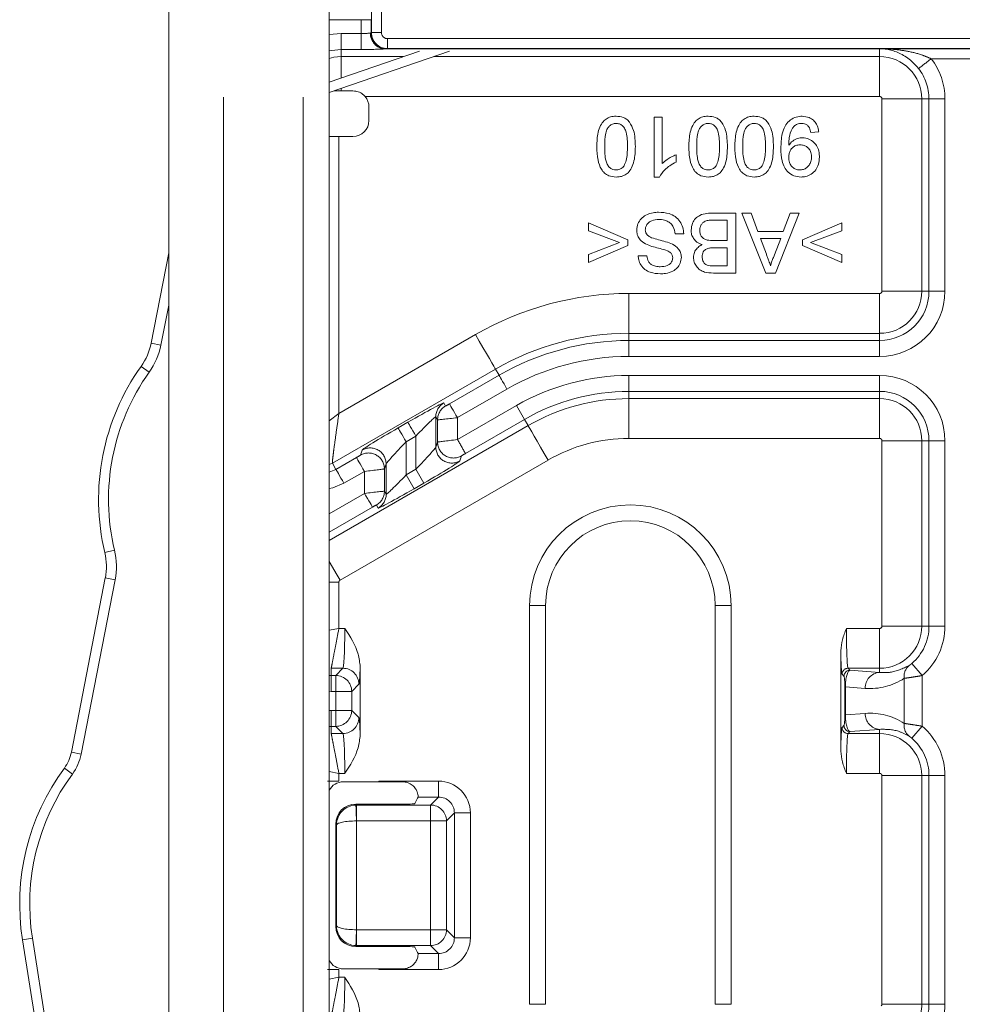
# Model space of a CAD drawing. Header units: millimetres. Extents: x 2 to 601, y 5 to 415.
# Tile 14 of 144: x 41.91 to 46.63, y 50.23 to 55.17. Entities that reach past the tile are written whole.
import ezdxf

# ---------------------------------------------------------------- set-up
doc = ezdxf.new("R2010")
doc.units = ezdxf.units.MM
doc.linetypes.add('PHANTOM', pattern=[12.7, 6.35, -1.27, 1.27, -1.27, 1.27, -1.27])

msp = doc.modelspace()

# ---------------------------------------------------------------- linework, layer by layer
at = {"color": 7, "linetype": 'Continuous', "lineweight": 15}
for p, q in [((43.4578, 48.4757), (43.4578, 158.0307)), ((42.6528, 48.4773), (42.6528, 90.6188)), ((46.2363, 55.0237), (46.7561, 55.0237)), ((43.9105, 55.0123), (43.4578, 54.8566)), ((44.0614, 55.0113), (43.4578, 54.8038)), ((44.061, 55.0123), (44.0614, 55.0113)), ((43.5178, 54.8121), (43.4819, 54.812)), ((43.577, 54.8121), (43.5178, 54.8121)), ((43.657, 54.7321), (43.657, 54.6636)), ((45.0879, 54.6813), (45.1274, 54.6813)), ((45.0879, 54.3803), (45.0879, 54.6813)), ((45.1274, 54.6813), (45.1274, 54.4483)), ((43.577, 54.5836), (43.5063, 54.5836)), ((45.9121, 54.6073), (45.8726, 54.6033)), ((45.1967, 54.492), (45.1967, 54.4555)), ((45.1135, 54.3803), (45.0879, 54.3803)), ((45.3835, 54.1998), (45.4967, 54.1998)), ((45.4967, 54.1998), (45.4967, 53.8987)), ((45.6469, 53.8987), (45.5274, 54.1998)), ((45.5274, 54.1998), (45.5734, 54.1998)), ((45.5734, 54.1998), (45.6076, 54.1075)), ((45.8149, 54.1998), (45.6953, 53.8987)), ((45.7347, 54.1075), (45.7688, 54.1998)), ((45.7688, 54.1998), (45.8149, 54.1998)), ((44.7571, 54.1104), (44.7571, 54.1501)), ((44.7571, 54.1501), (44.9543, 54.065)), ((45.4533, 54.1641), (45.3829, 54.1641)), ((45.4533, 54.0613), (45.4533, 54.1641)), ((45.8302, 54.065), (46.0274, 54.1501)), ((46.0274, 54.1501), (46.0274, 54.1104)), ((44.9139, 54.0512), (44.7571, 54.1104)), ((45.2351, 54.0949), (45.1918, 54.0949)), ((45.6076, 54.1075), (45.7347, 54.1075)), ((46.0274, 54.1104), (45.8707, 54.0512)), ((44.7571, 53.9919), (44.9139, 54.0512)), ((44.9543, 54.0374), (44.7571, 53.9523)), ((44.9543, 54.065), (44.9543, 54.0374)), ((45.3877, 54.0613), (45.4533, 54.0613)), ((45.7216, 54.0718), (45.6207, 54.0718)), ((45.6207, 54.0718), (45.6496, 53.9937)), ((45.6911, 53.9895), (45.7216, 54.0718)), ((45.8302, 54.0374), (45.8302, 54.065)), ((46.0274, 53.9523), (45.8302, 54.0374)), ((45.8707, 54.0512), (46.0274, 53.9919)), ((42.6528, 53.9999), (42.5646, 53.5473)), ((44.7571, 53.9523), (44.7571, 53.9919)), ((45.0071, 53.9844), (45.0504, 53.9844)), ((45.4533, 54.0257), (45.392, 54.0257)), ((45.4533, 53.9344), (45.4533, 54.0257)), ((46.0274, 53.9919), (46.0274, 53.9523)), ((45.3967, 53.9344), (45.4533, 53.9344)), ((45.4967, 53.8987), (45.3838, 53.8987)), ((45.6953, 53.8987), (45.6469, 53.8987)), ((42.6528, 53.7383), (42.6137, 53.5377)), ((42.3352, 52.3694), (42.1651, 51.4958)), ((42.3843, 52.3598), (42.2142, 51.4862)), ((44.5428, 52.2307), (44.5428, 50.2307)), ((45.3928, 50.2307), (45.3928, 52.2307)), ((46.0224, 51.5008), (46.0224, 52.0045)), ((43.6132, 51.9231), (43.6132, 51.5822)), ((43.7059, 51.3469), (43.5286, 51.3469)), ((43.825, 51.3469), (43.7059, 51.3469)), ((44.0055, 51.2704), (43.9035, 51.2704)), ((43.8072, 51.2346), (43.5907, 51.2346)), ((43.8988, 51.2607), (43.8872, 51.2374)), ((43.4908, 51.1347), (43.4908, 50.6206)), ((41.9199, 50.5541), (42.0814, 49.5321)), ((41.9693, 50.5618), (42.1308, 49.5399)), ((43.5907, 50.5207), (43.8072, 50.5207)), ((43.8872, 50.5179), (43.8988, 50.4946)), ((43.9035, 50.485), (44.0055, 50.485)), ((43.5286, 50.4085), (43.7059, 50.4085)), ((43.7059, 50.4085), (43.825, 50.4085))]:
    msp.add_line(p, q, dxfattribs=at)
at = {"color": 7, "linetype": 'PHANTOM', "lineweight": 0}
for p, q in [((43.3278, 48.4307), (43.3278, 90.6988)), ((42.9278, 48.4307), (42.9278, 90.6188)), ((43.6695, 55.1046), (43.6695, 55.4266)), ((43.7195, 55.4266), (43.7195, 55.1046)), ((43.6186, 55.1695), (43.4578, 55.1695)), ((43.6186, 55.1695), (43.6686, 55.1695)), ((43.6186, 55.1001), (43.6186, 55.1695)), ((43.6686, 55.1695), (43.6686, 55.1037)), ((43.4578, 55.0945), (43.5178, 55.1001)), ((43.5178, 55.1001), (43.6186, 55.1001)), ((43.5178, 55.1001), (43.5178, 55.0201)), ((43.6186, 55.1001), (43.6186, 55.0201)), ((43.6643, 55.1027), (43.6646, 55.1028)), ((43.6686, 55.1037), (43.6695, 55.1046)), ((43.6695, 55.1046), (43.7195, 55.1046)), ((43.7495, 55.0746), (43.7495, 55.0246)), ((43.7495, 55.0746), (48.616, 55.0746)), ((43.6186, 55.0201), (43.5178, 55.0201)), ((43.5178, 54.9842), (43.5178, 55.0201)), ((43.7382, 55.0228), (43.7372, 55.0228)), ((46.2178, 55.0228), (43.7372, 55.0228)), ((43.7382, 55.0228), (46.2178, 55.0228)), ((43.7495, 55.0246), (43.7486, 55.0237)), ((48.616, 55.0246), (43.7495, 55.0246)), ((46.2178, 54.9842), (46.2178, 55.0228)), ((46.2178, 55.0228), (46.2178, 55.0228)), ((43.5178, 54.9842), (43.8286, 54.9842)), ((43.5178, 54.9842), (43.5178, 54.8773)), ((43.9823, 54.9842), (46.2178, 54.9842)), ((46.2178, 54.9842), (46.2178, 54.7843)), ((46.7561, 54.9737), (46.4761, 54.9737)), ((43.5178, 54.8244), (43.5178, 54.8121)), ((46.2178, 54.7843), (43.6377, 54.7843)), ((46.2292, 53.8077), (46.2292, 54.7728)), ((46.4291, 54.7728), (46.2292, 54.7728)), ((46.4291, 54.7728), (46.4651, 54.7728)), ((46.4291, 54.7728), (46.4291, 53.8077)), ((46.4651, 53.8077), (46.4651, 54.7728)), ((46.545, 54.7728), (46.4651, 54.7728)), ((46.545, 54.7728), (46.545, 53.8077)), ((43.5063, 54.5836), (43.5063, 53.1946)), ((44.9605, 53.7962), (44.9605, 53.5963)), ((44.9605, 53.7962), (46.2178, 53.7962)), ((46.2178, 53.7962), (46.2178, 53.5963)), ((46.2292, 53.8077), (46.4291, 53.8077)), ((46.4291, 53.8077), (46.4651, 53.8077)), ((46.545, 53.8077), (46.4651, 53.8077)), ((43.5063, 53.1946), (44.1913, 53.5901)), ((44.9605, 53.5963), (44.9605, 53.5604)), ((46.2178, 53.5963), (44.9605, 53.5963)), ((46.2178, 53.5963), (46.2178, 53.5604)), ((42.5646, 53.5473), (42.6137, 53.5377)), ((44.9605, 53.4804), (44.9605, 53.5604)), ((44.9605, 53.5604), (46.2178, 53.5604)), ((46.2178, 53.4804), (46.2178, 53.5604)), ((46.2178, 53.4804), (44.9605, 53.4804)), ((42.5145, 53.4305), (42.5552, 53.4015)), ((44.2912, 53.417), (43.4735, 52.9448)), ((44.2912, 53.417), (44.3092, 53.3858)), ((44.0611, 53.2426), (44.3092, 53.3858)), ((44.9605, 53.3849), (46.2178, 53.3849)), ((44.9605, 53.305), (44.9605, 53.3849)), ((46.2178, 53.305), (46.2178, 53.3849)), ((44.3492, 53.3166), (44.101, 53.1733)), ((46.2178, 53.305), (44.9605, 53.305)), ((44.9605, 53.269), (44.9605, 53.305)), ((46.2178, 53.269), (46.2178, 53.305)), ((44.0323, 53.2471), (44.0411, 53.2318)), ((44.9605, 53.269), (46.2178, 53.269)), ((44.9605, 53.269), (44.9605, 53.0691)), ((46.2178, 53.269), (46.2178, 53.0691)), ((43.4578, 53.1566), (43.5063, 53.1946)), ((44.101, 53.0631), (44.3969, 53.2339)), ((44.3969, 53.2339), (44.4369, 53.1647)), ((43.8033, 53.122), (43.8523, 53.1503)), ((44.0011, 53.1626), (43.9923, 53.1778)), ((43.9923, 53.1778), (43.9923, 53.0254)), ((44.0011, 53.0507), (44.0011, 53.1626)), ((44.101, 53.1733), (44.101, 53.0631)), ((44.4369, 53.1647), (44.141, 52.9938)), ((44.4549, 53.1335), (44.4369, 53.1647)), ((43.4578, 52.5578), (44.4549, 53.1335)), ((43.8923, 53.081), (43.8433, 53.0527)), ((43.8433, 53.0527), (43.8433, 52.886)), ((43.8923, 52.9143), (43.8923, 53.081)), ((43.9923, 53.0254), (44.0011, 53.0507)), ((46.2178, 53.0691), (44.9605, 53.0691)), ((46.2292, 52.1277), (46.2292, 53.0577)), ((46.4291, 53.0577), (46.2292, 53.0577)), ((46.4291, 53.0577), (46.4291, 52.1277)), ((46.4291, 53.0577), (46.4651, 53.0577)), ((46.4651, 52.1277), (46.4651, 53.0577)), ((46.4651, 53.0577), (46.545, 53.0577)), ((46.545, 53.0577), (46.545, 52.1277)), ((43.6145, 52.9856), (43.6233, 53.0109)), ((43.4735, 52.9448), (43.4578, 52.9386)), ((43.4735, 52.9448), (43.4914, 52.9137)), ((43.4914, 52.9137), (43.5945, 52.9732)), ((44.5548, 52.9604), (43.512, 52.3584)), ((44.121, 52.9815), (44.1122, 52.9561)), ((43.4578, 52.8995), (43.4914, 52.9137)), ((43.6345, 52.904), (43.5314, 52.8445)), ((43.6345, 52.7937), (43.6345, 52.904)), ((43.7433, 52.9417), (43.7345, 52.9163)), ((43.7345, 52.9163), (43.7345, 52.8045)), ((43.7433, 52.7892), (43.7433, 52.9417)), ((43.8433, 52.886), (43.8923, 52.9143)), ((43.8923, 52.9143), (43.9323, 52.8451)), ((43.8433, 52.886), (43.8832, 52.8168)), ((43.7345, 52.8045), (43.7433, 52.7892)), ((43.9323, 52.8451), (43.8832, 52.8168)), ((43.4578, 52.6917), (43.6345, 52.7937)), ((43.6745, 52.7245), (43.4578, 52.5994)), ((43.7033, 52.72), (43.6945, 52.7352)), ((42.3326, 52.4964), (42.3812, 52.508)), ((42.3843, 52.3598), (42.3352, 52.3694)), ((43.4578, 52.3484), (43.5063, 52.3484)), ((43.5063, 52.3484), (43.5063, 52.1162)), ((44.4628, 50.2307), (44.4628, 52.2307)), ((44.4628, 52.2307), (44.5428, 52.2307)), ((45.3928, 52.2307), (45.4728, 52.2307)), ((45.4728, 52.2307), (45.4728, 50.2307)), ((43.4578, 52.1068), (43.5063, 52.1162)), ((43.5063, 52.1162), (43.5359, 52.1162)), ((46.0514, 52.1162), (46.2178, 52.1162)), ((46.2178, 51.9163), (46.2178, 52.1162)), ((46.4291, 52.1277), (46.2292, 52.1277)), ((46.4291, 52.1277), (46.4651, 52.1277)), ((46.4651, 52.1277), (46.545, 52.1277)), ((43.4678, 51.9163), (43.4678, 51.8804)), ((43.5265, 51.9163), (43.4678, 51.9163)), ((43.4905, 51.8804), (43.5265, 51.9163)), ((46.0591, 51.9163), (46.0689, 51.9066)), ((46.2178, 51.9163), (46.0591, 51.9163)), ((46.2178, 51.9163), (46.2178, 51.8954)), ((46.3793, 51.9404), (46.4315, 51.8798)), ((43.4578, 51.8806), (43.4678, 51.8804)), ((43.4678, 51.8804), (43.4678, 51.8004)), ((43.4678, 51.8804), (43.4905, 51.8804)), ((43.4905, 51.8804), (43.4905, 51.8004)), ((46.0389, 51.8766), (46.0291, 51.8863)), ((46.0689, 51.9066), (46.2178, 51.8954)), ((46.3409, 51.6395), (46.3409, 51.8658)), ((46.4315, 51.8798), (46.4315, 51.6255)), ((43.6064, 51.8364), (43.5705, 51.8004)), ((46.0461, 51.8229), (46.0433, 51.8229)), ((46.0433, 51.6824), (46.0433, 51.8229)), ((46.0461, 51.8229), (46.0461, 51.6824)), ((46.1453, 51.8155), (46.0461, 51.8229)), ((43.4678, 51.8004), (43.4578, 51.8006)), ((43.4905, 51.8004), (43.4678, 51.8004)), ((43.4905, 51.7049), (43.4905, 51.8004)), ((43.4905, 51.8004), (43.5705, 51.8004)), ((43.5705, 51.8004), (43.5705, 51.7049)), ((43.4578, 51.7047), (43.4678, 51.7049)), ((43.4678, 51.7049), (43.4905, 51.7049)), ((43.4678, 51.7049), (43.4678, 51.625)), ((43.4905, 51.7049), (43.5705, 51.7049)), ((43.4905, 51.7049), (43.4905, 51.625)), ((43.5705, 51.7049), (43.6064, 51.669)), ((46.0461, 51.6824), (46.0433, 51.6824)), ((46.0461, 51.6824), (46.1453, 51.6899)), ((43.4678, 51.625), (43.4578, 51.6247)), ((43.4905, 51.625), (43.4678, 51.625)), ((43.4678, 51.589), (43.4678, 51.625)), ((43.5265, 51.589), (43.4905, 51.625)), ((46.0291, 51.619), (46.0389, 51.6287)), ((46.4315, 51.6255), (46.3793, 51.5649)), ((43.4678, 51.589), (43.5265, 51.589)), ((46.0689, 51.5988), (46.0591, 51.589)), ((46.0591, 51.589), (46.2178, 51.589)), ((46.2178, 51.6099), (46.0689, 51.5988)), ((46.2178, 51.589), (46.2178, 51.6099)), ((46.2178, 51.589), (46.2178, 51.3891)), ((42.1651, 51.4958), (42.2142, 51.4862)), ((42.1298, 51.4154), (42.1701, 51.3858)), ((43.4578, 51.3985), (43.5063, 51.3891)), ((43.5063, 51.3891), (43.5063, 51.3503)), ((43.5359, 51.3891), (43.5063, 51.3891)), ((46.2178, 51.3891), (46.0514, 51.3891)), ((46.2292, 50.2314), (46.2292, 51.3777)), ((46.4291, 51.3777), (46.2292, 51.3777)), ((46.4291, 51.3777), (46.4651, 51.3777)), ((46.4291, 51.3777), (46.4291, 50.2314)), ((46.4651, 50.2314), (46.4651, 51.3777)), ((46.545, 51.3777), (46.4651, 51.3777)), ((46.545, 51.3777), (46.545, 50.2314)), ((43.7059, 51.3503), (44.0055, 51.3503)), ((44.0055, 51.2704), (44.0055, 51.3503)), ((43.9655, 51.2304), (44.0055, 51.2704)), ((43.5907, 51.2346), (43.595, 51.2304)), ((43.595, 51.2304), (43.9655, 51.2304)), ((43.595, 51.2304), (43.595, 51.1504)), ((43.9655, 51.2304), (43.9655, 51.1504)), ((44.0855, 51.1904), (44.0455, 51.1504)), ((44.0855, 50.5649), (44.0855, 51.1904)), ((44.0855, 51.1904), (44.1654, 51.1904)), ((44.1654, 51.1904), (44.1654, 50.5649)), ((43.4944, 51.1311), (43.4908, 51.1347)), ((43.4944, 50.6242), (43.4944, 51.1311)), ((43.5943, 51.1504), (43.5943, 50.6049)), ((43.9655, 51.1504), (43.595, 51.1504)), ((43.9655, 50.6049), (43.9655, 51.1504)), ((43.9655, 51.1504), (44.0455, 51.1504)), ((44.0455, 51.1504), (44.0455, 50.6049)), ((43.4908, 50.6206), (43.4944, 50.6242)), ((43.595, 50.6049), (43.9655, 50.6049)), ((43.595, 50.6049), (43.595, 50.525)), ((43.9655, 50.6049), (44.0455, 50.6049)), ((43.9655, 50.6049), (43.9655, 50.525)), ((44.0455, 50.6049), (44.0855, 50.5649)), ((41.9693, 50.5618), (41.9199, 50.5541)), ((43.595, 50.525), (43.5907, 50.5207)), ((43.9655, 50.525), (43.595, 50.525)), ((44.0055, 50.485), (43.9655, 50.525)), ((44.0855, 50.5649), (44.1654, 50.5649)), ((44.0055, 50.485), (44.0055, 50.405)), ((43.5063, 50.405), (43.5063, 50.3662)), ((44.0055, 50.405), (43.7059, 50.405)), ((43.4578, 50.3569), (43.5063, 50.3662)), ((43.5063, 50.3662), (43.5359, 50.3662)), ((44.4628, 50.2307), (44.5428, 50.2307)), ((45.3928, 50.2307), (45.4728, 50.2307)), ((46.4291, 50.2314), (46.2292, 50.2314)), ((46.4291, 50.2314), (46.4651, 50.2314)), ((46.545, 50.2314), (46.4651, 50.2314))]:
    msp.add_line(p, q, dxfattribs=at)
at = {"color": 7, "linetype": 'PHANTOM', "lineweight": 0, "flags": 128}
for points in [[(43.5178, 55.0201), (43.4695, 55.0154), (43.4578, 55.0127)], [(43.4578, 54.9755), (43.4812, 54.981), (43.5178, 54.9842)], [(44.1913, 53.5901), (44.2104, 53.557), (44.2287, 53.5252), (44.2457, 53.4957), (44.2607, 53.4698), (44.2732, 53.4482), (44.2826, 53.4318), (44.2887, 53.4213), (44.2912, 53.417)], [(44.3492, 53.3166), (44.3415, 53.3298), (44.3342, 53.3425), (44.3274, 53.3543), (44.3214, 53.3647), (44.3164, 53.3734), (44.3126, 53.3799), (44.3102, 53.3841), (44.3092, 53.3858)], [(44.101, 53.1733), (44.0934, 53.1865), (44.0861, 53.1993), (44.0793, 53.2111), (44.0733, 53.2215), (44.0683, 53.2301), (44.0645, 53.2366), (44.0621, 53.2408), (44.0611, 53.2426)], [(43.8923, 53.081), (43.8847, 53.0943), (43.8773, 53.107), (43.8705, 53.1188), (43.8645, 53.1292), (43.8595, 53.1378), (43.8557, 53.1443), (43.8533, 53.1485), (43.8523, 53.1503)], [(43.8433, 53.0527), (43.8356, 53.066), (43.8283, 53.0787), (43.8215, 53.0905), (43.8155, 53.1009), (43.8105, 53.1095), (43.8067, 53.116), (43.8043, 53.1202), (43.8033, 53.122)], [(44.4549, 53.1335), (44.4574, 53.1292), (44.4635, 53.1186), (44.4729, 53.1023), (44.4853, 53.0807), (44.5004, 53.0548), (44.5174, 53.0253), (44.5357, 52.9935), (44.5548, 52.9604)], [(43.6345, 52.904), (43.6269, 52.9172), (43.6195, 52.9299), (43.6127, 52.9417), (43.6067, 52.9521), (43.6017, 52.9607), (43.598, 52.9673), (43.5955, 52.9715), (43.5945, 52.9732)], [(43.5314, 52.8445), (43.5238, 52.8577), (43.5164, 52.8704), (43.5096, 52.8822), (43.5036, 52.8926), (43.4986, 52.9012), (43.4949, 52.9077), (43.4924, 52.912), (43.4914, 52.9137)], [(43.5314, 52.8445), (43.4766, 52.8217), (43.4578, 52.8175)], [(43.6745, 52.7245), (43.6735, 52.7262), (43.6711, 52.7304), (43.6673, 52.737), (43.6623, 52.7456), (43.6563, 52.756), (43.6495, 52.7678), (43.6421, 52.7805), (43.6345, 52.7937)], [(43.4578, 52.4524), (43.4746, 52.4233), (43.493, 52.3914), (43.512, 52.3584)], [(43.5917, 51.2303), (43.5917, 51.2283), (43.5919, 51.2234), (43.5921, 51.2159), (43.5925, 51.2059), (43.5929, 51.1939), (43.5933, 51.1803), (43.5938, 51.1656), (43.5943, 51.1504)], [(43.5943, 50.6049), (43.5938, 50.5897), (43.5933, 50.575), (43.5929, 50.5614), (43.5925, 50.5494), (43.5921, 50.5395), (43.5919, 50.5319), (43.5917, 50.527), (43.5917, 50.525)]]:
    msp.add_lwpolyline(points, dxfattribs=at)
at = {"color": 7, "linetype": 'PHANTOM', "lineweight": 0}
for centre, radius, start, end in [((43.7423, 55.1007), 0.078, 178.4736, 266.3185), ((43.7422, 55.1003), 0.0776, 178.1747, 267.0588), ((43.7486, 55.1037), 0.08, 180.0057, 269.9931), ((46.2414, 55.0678), 0.0445, 266.5389, 275.1049), ((46.2178, 54.7728), 0.2113, 0, 90), ((15.0418, 95.3457), 51.1665, 307.81542, 307.90494), ((46.2178, 54.7728), 0.3273, 0, 37.8639), ((46.2178, 54.7728), 0.2473, 0, 37.8639), ((46.2178, 54.7728), 0.0115, 0, 90), ((44.9605, 52.2577), 1.5385, 90, 120), ((46.2178, 53.8077), 0.3273, 270, 0), ((46.2178, 53.8077), 0.2473, 270, 0), ((46.2178, 53.8077), 0.2113, 270, 0), ((46.2178, 53.8077), 0.0115, 270, 0), ((44.9605, 52.2577), 1.3387, 90, 120), ((44.9605, 52.2577), 1.3027, 90, 120), ((44.9605, 52.2577), 1.2227, 90, 120), ((44.9605, 52.2577), 1.1273, 90, 120), ((46.2178, 53.0577), 0.3273, 0, 90), ((44.9605, 52.2577), 1.0473, 90, 120), ((46.2178, 53.0577), 0.2473, 0, 90), ((44.0723, 53.1778), 0.08, 120.0027, 179.9499), ((44.9605, 52.2577), 1.0113, 90, 120), ((46.2178, 53.0577), 0.2113, 0, 90), ((44.0811, 53.1625), 0.08, 119.9955, 179.9569), ((44.0811, 53.0509), 0.08, 180.0795, 299.9378), ((-9.0947, 22.3029), 61.449, 29.963881, 30.038426), ((44.9605, 52.2577), 0.8115, 90, 120), ((46.2178, 53.0577), 0.0115, 0, 90), ((43.6544, 52.9162), 0.08, 0.1083, 119.909), ((43.6632, 52.9416), 0.08, 0.1016, 119.9157), ((44.0723, 53.0255), 0.08, 180.1082, 299.909), ((43.6545, 52.8045), 0.08, 300.0029, 359.9666), ((43.6633, 52.7893), 0.08, 299.9849, 359.9675), ((44.9678, 52.2307), 0.505, 0, 180), ((43.5178, 52.3484), 0.0115, 120, 180), ((46.2178, 52.1277), 0.2113, 270, 0), ((46.2178, 52.1277), 0.0115, 270, 0), ((46.2178, 52.1277), 0.2473, 310.7704, 0), ((46.2178, 52.1277), 0.3273, 310.7704, 0), ((43.5264, 51.8362), 0.0801, 0.0842, 89.9055), ((46.0591, 51.8863), 0.03, 90.0846, 179.9371), ((46.4098, 51.876), 0.0697, 129.4621, 188.4256), ((43.4904, 51.8003), 0.0801, 0.0914, 89.8983), ((46.0689, 51.8765), 0.03, 90.0397, 179.9364), ((46.2231, 51.8177), 0.0779, 93.9385, 181.6644), ((43.4904, 51.705), 0.08, 270.0677, 359.9255), ((43.5264, 51.6691), 0.0801, 270.0945, 359.9158), ((46.2231, 51.6876), 0.0779, 178.3356, 266.0615), ((46.0591, 51.619), 0.03, 180.0629, 269.9154), ((46.0689, 51.6288), 0.03, 180.0636, 269.9603), ((46.4098, 51.6293), 0.0697, 171.5744, 230.5379), ((46.2178, 51.3777), 0.3273, 0, 49.2296), ((46.2178, 51.3777), 0.2113, 0, 90), ((46.2178, 51.3777), 0.2473, 0, 49.2296), ((46.2178, 51.3777), 0.0115, 0, 90), ((43.9654, 51.1503), 0.0801, 0.0915, 89.8983), ((43.9654, 50.605), 0.0801, 270.0946, 359.9157), ((46.2178, 50.2314), 0.0115, 310, 0), ((46.2178, 50.2314), 0.2113, 310, 0), ((46.2178, 50.2314), 0.2473, 310, 0), ((46.2178, 50.2314), 0.3273, 310, 0)]:
    msp.add_arc(centre, radius, start, end, dxfattribs=at)
at = {"color": 7, "linetype": 'Continuous', "lineweight": 15}
for centre, radius, start, end in [((42.2702, 53.6046), 0.3, 324.5355, 348.9789), ((42.2702, 53.6046), 0.35, 324.5355, 348.9789), ((43.4512, 52.7633), 1.15, 144.5355, 193.4222), ((43.4512, 52.7633), 1.1, 144.5355, 193.4222), ((44.9678, 52.2307), 0.425, 0, 180), ((42.0408, 52.4267), 0.35, 348.9789, 13.4222), ((42.0408, 52.4267), 0.3, 348.9789, 13.4222), ((41.9688, 51.534), 0.2, 323.6319, 348.9789), ((41.9688, 51.534), 0.25, 323.6319, 348.9789), ((43.0558, 50.7335), 1.15, 143.6319, 188.9789), ((43.0558, 50.7335), 1.1, 143.6319, 188.9789)]:
    msp.add_arc(centre, radius, start, end, dxfattribs=at)
at = {"color": 7, "linetype": 'PHANTOM', "lineweight": 0}
for centre, major_axis, ratio, start_param, end_param in [((43.6186, 55.1046), (0.05, 0), 0.090794, 4.712389, 5.861338), ((43.6186, 55.1037), (0.05, 0), 0.045383, 5.880381, 6.265732), ((43.7495, 55.1046), (0.0566, -0.0566), 0.999924, 3.927143, 5.497635), ((43.7495, 55.1046), (-0.0212, -0.0212), 0.999695, 5.497939, 7.068431), ((43.6186, 55.0247), (0.13, 0), 0.034921, 4.712389, 5.861338), ((43.6186, 55.0237), (0.13, 0), 0.017455, 5.880381, 6.265732), ((43.8523, 53.143), (0.18, 0.104), 0.030233, 6.283164, 7.836507), ((44.0611, 53.2434), (0.02, 0.0116), 0.030233, 3.141571, 4.694914), ((43.8923, 53.0738), (0.0999, 0.1041), 0.034849, 6.264347, 7.81769), ((44.101, 53.1741), (0.1, 0.0115), 0.007958, 3.158127, 4.71147), ((43.8033, 53.1147), (0.18, 0.104), 0.030233, 1.553322, 3.106665), ((43.8433, 53.0455), (0.0999, 0.1041), 0.034849, 1.534504, 3.087847), ((44.101, 53.0623), (0.1, 0.0115), 0.007958, 1.569877, 3.12322), ((43.8923, 52.9216), (0.0999, 0.1041), 0.034849, 4.676097, 6.22944), ((43.5945, 52.974), (0.02, 0.0116), 0.030233, 4.694914, 6.248257), ((43.9323, 52.8523), (0.18, 0.104), 0.030233, 4.694914, 6.248257), ((44.141, 52.993), (0.02, 0.0116), 0.030233, 1.553322, 3.106665), ((43.6345, 52.9048), (0.1, 0.0115), 0.007958, 4.71147, 6.264813), ((43.8433, 52.8933), (0.0999, 0.1041), 0.034849, 3.122754, 4.676097), ((43.6345, 52.7929), (0.1, 0.0115), 0.007958, 0.016534, 1.569877), ((43.8832, 52.824), (0.18, 0.104), 0.030233, 3.141571, 4.694914), ((43.6745, 52.7237), (0.02, 0.0116), 0.030233, 6.283164, 7.836507), ((43.5261, 52.1162), (0, 0.2), 0.048889, 3.176499, 4.712389), ((46.0594, 52.1162), (0, 0.2), 0.040159, 1.570796, 3.106686), ((46.0294, 52.1162), (0, 0.23), 0.034921, 2.077977, 3.106686), ((43.6061, 52.1162), (0, 0.28), 0.034921, 3.176499, 3.951549), ((46.0388, 51.8266), (-0.0003, 0.0502), 0.088777, 4.637411, 6.193458), ((46.0688, 51.8266), (0.0016, 0.0801), 0.283056, 0.066913, 1.622959), ((46.1688, 52.1277), (0.314, 0), 0.997192, 4.637431, 5.292419), ((43.6061, 51.3891), (0, 0.28), 0.034921, 5.473229, 6.248279), ((46.0388, 51.6787), (0.0003, 0.0502), 0.088777, 3.23132, 4.787366), ((46.0688, 51.6787), (-0.0016, 0.0801), 0.283056, 1.518633, 3.07468), ((46.1688, 51.3777), (0.314, 0), 0.997192, 0.990767, 1.645754), ((46.0294, 51.3891), (0, 0.23), 0.034921, 0.034907, 1.063616), ((43.5261, 51.3891), (0, 0.2), 0.048889, 4.712389, 6.248279), ((46.0594, 51.3891), (0, 0.2), 0.040159, 0.034907, 1.570796), ((44.0053, 51.1902), (-0.1133, -0.1133), 0.998783, 2.356803, 3.926382), ((44.0053, 51.1902), (0.0568, 0.0568), 0.996359, 5.498396, 7.067974), ((43.5943, 51.1311), (0.0909, 0.0419), 0.98959, 1.169644, 2.705534), ((43.595, 51.1304), (0.0707, 0.0707), 0.99927, 0.786007, 0.819696), ((43.5943, 51.1311), (0.1, 0.0007), 0.193015, 1.569445, 3.105335), ((43.595, 51.1304), (-0.0142, 0.0142), 0.998783, 5.498396, 5.532085), ((43.5943, 50.6242), (0.1, -0.0007), 0.193015, 3.177851, 4.71374), ((43.5943, 50.6242), (0.0909, -0.0419), 0.98959, 3.577651, 5.113541), ((43.595, 50.6249), (-0.0142, -0.0142), 0.998783, 0.751101, 0.784789), ((43.595, 50.6249), (0.0707, -0.0707), 0.99927, 5.46349, 5.497178), ((44.0053, 50.5651), (0.0568, -0.0568), 0.996359, 5.498396, 7.067974), ((44.0053, 50.5651), (-0.1133, 0.1133), 0.998783, 2.356803, 3.926382), ((43.5261, 50.3662), (0, 0.2), 0.048889, 3.176499, 4.712389)]:
    msp.add_ellipse(centre, major_axis=major_axis, ratio=ratio, start_param=start_param, end_param=end_param, dxfattribs=at)
at = {"color": 7, "linetype": 'Continuous', "lineweight": 15}
for centre, major_axis, ratio, start_param, end_param in [((43.577, 54.7321), (-0.0566, -0.0566), 0.999924, 2.356233, 3.067041), ((43.577, 54.6636), (-0.0566, 0.0566), 0.999924, 2.356233, 3.926953), ((43.5063, 54.5853), (0.2, 0), 0.008727, 4.467268, 4.712389), ((43.5063, 51.3468), (0.2, 0), 0.017455, 1.570796, 1.862101), ((43.5286, 51.2669), (-0.0566, 0.0566), 0.999695, 5.497939, 6.584151), ((43.7045, 51.3503), (0, 0.08), 0.017455, 4.669215, 4.712389), ((43.8188, 51.2606), (0.0962, 0.1557), 0.38207, 4.944609, 5.005084), ((43.5909, 51.1346), (-0.0708, 0.0708), 0.998783, 5.498396, 7.067974), ((43.8072, 51.2374), (0.08, 0), 0.034921, 4.712389, 6.265732), ((43.5909, 50.6207), (-0.0708, -0.0708), 0.998783, 5.498396, 7.067974), ((43.8072, 50.5179), (0.08, 0), 0.034921, 0.017453, 1.570796), ((43.8188, 50.4947), (-0.0962, 0.1557), 0.38207, 4.419694, 4.480169), ((43.5286, 50.4885), (-0.0566, -0.0566), 0.999695, 5.982219, 7.068431), ((43.5063, 50.4085), (0.2, 0), 0.017455, 4.421084, 4.712389), ((43.7045, 50.405), (0, 0.08), 0.017455, 4.712389, 4.755563)]:
    msp.add_ellipse(centre, major_axis=major_axis, ratio=ratio, start_param=start_param, end_param=end_param, dxfattribs=at)
at = {"color": 7, "linetype": 'PHANTOM', "lineweight": 0}
for points, knots in [([(46.2178, 55.0228), (46.2182, 55.0228), (46.2192, 55.0228), (46.221, 55.0229), (46.225, 55.0229), (46.2308, 55.0233), (46.234, 55.0235), (46.2363, 55.0237)], [0, 0, 0, 0, 0.024354, 0.056234, 0.115557, 0.373229, 1, 1, 1, 1]), ([(46.2387, 55.0233), (46.2364, 55.0232), (46.2328, 55.0231), (46.2266, 55.0228), (46.2219, 55.0228), (46.2202, 55.0228), (46.2191, 55.0228), (46.2183, 55.0228), (46.2178, 55.0228)], [0, 0, 0, 0, 0.536509, 0.845508, 0.92167, 0.952276, 0.96532, 1, 1, 1, 1]), ([(46.2387, 55.0233), (46.2379, 55.0234), (46.2372, 55.0236), (46.2363, 55.0237), (46.2363, 55.0237)], [0, 0, 0, 0, 0.925569, 1, 1, 1, 1]), ([(46.2363, 55.0237), (46.2365, 55.0237), (46.2395, 55.0236), (46.2425, 55.0235), (46.2453, 55.0234)], [0, 0, 0, 0, 0.073976, 1, 1, 1, 1]), ([(46.2453, 55.0234), (46.2579, 55.0227), (46.2948, 55.0207), (46.3575, 55.0121), (46.4226, 54.997), (46.4613, 54.9801), (46.4761, 54.9737)], [0, 0, 0, 0, 0.162925, 0.477456, 0.799878, 1, 1, 1, 1]), ([(43.5063, 53.1946), (43.5022, 53.1658), (43.494, 53.1081), (43.4845, 53.0406), (43.4787, 52.9958), (43.4753, 52.9685), (43.4733, 52.9496), (43.4734, 52.9464), (43.4735, 52.9448)], [0, 0, 0, 0, 0.249746, 0.49939, 0.630803, 0.749844, 0.877722, 1, 1, 1, 1]), ([(43.4678, 51.9163), (43.4685, 51.9201), (43.47, 51.9277), (43.479, 51.9744), (43.4915, 52.0395), (43.5014, 52.0906), (43.5063, 52.1162)], [0, 0, 0, 0, 0.247899, 0.497069, 0.747968, 1, 1, 1, 1]), ([(46.2178, 51.8954), (46.2353, 51.8945), (46.2843, 51.8921), (46.3338, 51.9151), (46.3655, 51.9298)], [0, 0, 0, 0, 0.358441, 1, 1, 1, 1]), ([(46.3655, 51.9298), (46.3657, 51.93), (46.3666, 51.9305), (46.369, 51.9322), (46.3733, 51.9354), (46.377, 51.9384), (46.3789, 51.9401), (46.3793, 51.9404)], [0, 0, 0, 0, 0.0745112, 0.3442531, 0.6482225, 0.9365835, 1, 1, 1, 1]), ([(46.4315, 51.8798), (46.4183, 51.8776), (46.3935, 51.8735), (46.3637, 51.8689), (46.3479, 51.8667), (46.3421, 51.866), (46.3409, 51.8658)], [0, 0, 0, 0, 0.349849, 0.656996, 0.926477, 1, 1, 1, 1]), ([(46.3409, 51.6395), (46.3463, 51.6388), (46.3568, 51.6374), (46.384, 51.6333), (46.4102, 51.6291), (46.4274, 51.6262), (46.4315, 51.6255)], [0, 0, 0, 0, 0.2819347, 0.5422193, 0.8896512, 1, 1, 1, 1]), ([(43.4678, 51.589), (43.4685, 51.5852), (43.47, 51.5777), (43.479, 51.531), (43.4915, 51.4658), (43.5014, 51.4147), (43.5063, 51.3891)], [0, 0, 0, 0, 0.247899, 0.497069, 0.747968, 1, 1, 1, 1]), ([(46.3655, 51.5755), (46.3478, 51.5848), (46.2985, 51.6108), (46.2493, 51.6103), (46.2178, 51.6099)], [0, 0, 0, 0, 0.358659, 1, 1, 1, 1]), ([(46.3793, 51.5649), (46.3787, 51.5655), (46.3765, 51.5674), (46.3739, 51.5695), (46.3708, 51.5718), (46.3679, 51.5739), (46.3663, 51.575), (46.3655, 51.5755)], [0, 0, 0, 0, 0.111839, 0.395841, 0.458634, 0.716771, 1, 1, 1, 1]), ([(43.4678, 50.1663), (43.4685, 50.1701), (43.47, 50.1777), (43.479, 50.2244), (43.4915, 50.2895), (43.5014, 50.3406), (43.5063, 50.3662)], [0, 0, 0, 0, 0.247912, 0.497078, 0.747972, 1, 1, 1, 1])]:
    msp.add_open_spline(points, degree=3, knots=knots, dxfattribs=at)
at = {"color": 7, "linetype": 'Continuous', "lineweight": 15}
for points, knots in [([(46.413, 54.9246), (46.402, 54.9372), (46.3741, 54.9689), (46.3238, 55.0005), (46.2743, 55.018), (46.2481, 55.0219), (46.2387, 55.0233)], [0, 0, 0, 0, 0.208076, 0.523579, 0.829648, 1, 1, 1, 1]), ([(43.577, 54.8121), (43.586, 54.8112), (43.6039, 54.8094), (43.6245, 54.7979), (43.6342, 54.7879), (43.6377, 54.7843)], [0, 0, 0, 0, 0.391132, 0.782199, 1, 1, 1, 1]), ([(44.7995, 54.5329), (44.8002, 54.5571), (44.8014, 54.5936), (44.8162, 54.638), (44.834, 54.6635), (44.8565, 54.6788), (44.8778, 54.6845), (44.8911, 54.685), (44.8961, 54.6852)], [0, 0, 0, 0, 0.354579, 0.534916, 0.680846, 0.803779, 0.926437, 1, 1, 1, 1]), ([(44.8961, 54.6852), (44.9084, 54.6842), (44.927, 54.6826), (44.9496, 54.6703), (44.9588, 54.6609), (44.9635, 54.6561)], [0, 0, 0, 0, 0.480839, 0.732189, 1, 1, 1, 1]), ([(45.261, 54.5329), (45.2618, 54.5571), (45.2629, 54.5936), (45.2778, 54.638), (45.2956, 54.6635), (45.318, 54.6788), (45.3393, 54.6845), (45.3527, 54.685), (45.3577, 54.6852)], [0, 0, 0, 0, 0.354579, 0.534916, 0.680846, 0.803779, 0.926437, 1, 1, 1, 1]), ([(45.3577, 54.6852), (45.3699, 54.6842), (45.3886, 54.6826), (45.4112, 54.6703), (45.4204, 54.6609), (45.4251, 54.6561)], [0, 0, 0, 0, 0.480839, 0.73219, 1, 1, 1, 1]), ([(45.4918, 54.5329), (45.4925, 54.5571), (45.4937, 54.5936), (45.5085, 54.638), (45.5264, 54.6635), (45.5488, 54.6788), (45.5701, 54.6845), (45.5834, 54.685), (45.5884, 54.6852)], [0, 0, 0, 0, 0.354579, 0.534916, 0.680846, 0.803779, 0.926437, 1, 1, 1, 1]), ([(45.5884, 54.6852), (45.6007, 54.6842), (45.6193, 54.6826), (45.642, 54.6703), (45.6511, 54.6609), (45.6559, 54.6561)], [0, 0, 0, 0, 0.480839, 0.73219, 1, 1, 1, 1]), ([(45.7225, 54.5247), (45.7232, 54.549), (45.7243, 54.5869), (45.7405, 54.6337), (45.7626, 54.6629), (45.791, 54.6803), (45.8144, 54.6848), (45.8266, 54.6851), (45.8286, 54.6852)], [0, 0, 0, 0, 0.333642, 0.522071, 0.676232, 0.831051, 0.97208, 1, 1, 1, 1]), ([(45.8286, 54.6852), (45.841, 54.6841), (45.8617, 54.6822), (45.8864, 54.6659), (45.9033, 54.6441), (45.9099, 54.623), (45.9117, 54.6099), (45.9121, 54.6073)], [0, 0, 0, 0, 0.289726, 0.486755, 0.683704, 0.937253, 1, 1, 1, 1]), ([(44.8961, 54.6495), (44.89, 54.6488), (44.8781, 54.6476), (44.8634, 54.6373), (44.8508, 54.6223), (44.8397, 54.5867), (44.8393, 54.5557), (44.839, 54.5327)], [0, 0, 0, 0, 0.1257757, 0.2444528, 0.3599378, 0.526448, 1, 1, 1, 1]), ([(44.9533, 54.5327), (44.9531, 54.557), (44.9528, 54.5888), (44.9395, 54.6262), (44.9251, 54.6408), (44.9098, 54.6485), (44.9005, 54.6492), (44.8961, 54.6495)], [0, 0, 0, 0, 0.498785, 0.652553, 0.808156, 0.910359, 1, 1, 1, 1]), ([(44.9635, 54.6561), (44.971, 54.6425), (44.9851, 54.6169), (44.9916, 54.574), (44.9924, 54.5467), (44.9928, 54.5329)], [0, 0, 0, 0, 0.359591, 0.676282, 1, 1, 1, 1]), ([(45.3577, 54.6495), (45.3515, 54.6488), (45.3396, 54.6476), (45.3249, 54.6373), (45.3123, 54.6223), (45.3013, 54.5867), (45.3008, 54.5557), (45.3005, 54.5327)], [0, 0, 0, 0, 0.125776, 0.244453, 0.359938, 0.526448, 1, 1, 1, 1]), ([(45.4148, 54.5327), (45.4146, 54.557), (45.4144, 54.5888), (45.401, 54.6262), (45.3867, 54.6408), (45.3713, 54.6485), (45.362, 54.6492), (45.3577, 54.6495)], [0, 0, 0, 0, 0.498785, 0.652554, 0.808156, 0.91036, 1, 1, 1, 1]), ([(45.4251, 54.6561), (45.4326, 54.6425), (45.4466, 54.6169), (45.4532, 54.574), (45.454, 54.5467), (45.4543, 54.5329)], [0, 0, 0, 0, 0.359591, 0.676282, 1, 1, 1, 1]), ([(45.5884, 54.6495), (45.5823, 54.6488), (45.5704, 54.6476), (45.5557, 54.6373), (45.5431, 54.6223), (45.532, 54.5867), (45.5316, 54.5557), (45.5313, 54.5327)], [0, 0, 0, 0, 0.125776, 0.244453, 0.359938, 0.526448, 1, 1, 1, 1]), ([(45.6456, 54.5327), (45.6454, 54.557), (45.6451, 54.5888), (45.6318, 54.6262), (45.6174, 54.6408), (45.6021, 54.6485), (45.5928, 54.6492), (45.5884, 54.6495)], [0, 0, 0, 0, 0.498785, 0.652554, 0.808156, 0.910359, 1, 1, 1, 1]), ([(45.6559, 54.6561), (45.6633, 54.6425), (45.6774, 54.6169), (45.6839, 54.574), (45.6847, 54.5467), (45.6851, 54.5329)], [0, 0, 0, 0, 0.359591, 0.676282, 1, 1, 1, 1]), ([(45.8267, 54.6495), (45.8191, 54.6487), (45.8055, 54.6473), (45.7885, 54.6366), (45.7723, 54.6145), (45.7641, 54.5824), (45.7625, 54.5562), (45.7619, 54.5451)], [0, 0, 0, 0, 0.165062, 0.294849, 0.425151, 0.756741, 1, 1, 1, 1]), ([(45.8726, 54.6033), (45.8709, 54.6112), (45.8682, 54.6236), (45.8584, 54.6381), (45.8474, 54.6459), (45.8363, 54.6492), (45.8294, 54.6494), (45.8267, 54.6495)], [0, 0, 0, 0, 0.335417, 0.524007, 0.714131, 0.886042, 1, 1, 1, 1]), ([(45.762, 54.5395), (45.7682, 54.5472), (45.7804, 54.5624), (45.8054, 54.5754), (45.8226, 54.5768), (45.8302, 54.5775)], [0, 0, 0, 0, 0.362741, 0.719137, 1, 1, 1, 1]), ([(45.8302, 54.5775), (45.8416, 54.5762), (45.863, 54.5739), (45.8885, 54.5555), (45.9061, 54.532), (45.9148, 54.5058), (45.9155, 54.4881), (45.9159, 54.4804)], [0, 0, 0, 0, 0.234573, 0.439454, 0.632189, 0.839125, 1, 1, 1, 1]), ([(44.8961, 54.3803), (44.8839, 54.3814), (44.8632, 54.3834), (44.8376, 54.3986), (44.8171, 54.425), (44.8013, 54.4708), (44.8001, 54.51), (44.7995, 54.5329)], [0, 0, 0, 0, 0.178684, 0.301979, 0.425725, 0.664115, 1, 1, 1, 1]), ([(44.839, 54.5327), (44.8392, 54.5084), (44.8394, 54.4764), (44.8527, 54.4401), (44.8657, 54.4259), (44.8805, 54.4172), (44.8911, 54.4164), (44.8966, 54.4159)], [0, 0, 0, 0, 0.497553, 0.655217, 0.782581, 0.888938, 1, 1, 1, 1]), ([(44.9928, 54.5329), (44.992, 54.5086), (44.9909, 54.4721), (44.9761, 54.4276), (44.9583, 54.4021), (44.9359, 54.3868), (44.9146, 54.3809), (44.9012, 54.3805), (44.8961, 54.3803)], [0, 0, 0, 0, 0.354233, 0.534333, 0.680945, 0.803177, 0.925294, 1, 1, 1, 1]), ([(44.936, 54.4363), (44.94, 54.4449), (44.9489, 54.4642), (44.9525, 54.4975), (44.953, 54.5209), (44.9533, 54.5327)], [0, 0, 0, 0, 0.287655, 0.64079, 1, 1, 1, 1]), ([(45.3577, 54.3803), (45.3454, 54.3814), (45.3248, 54.3834), (45.2991, 54.3986), (45.2786, 54.425), (45.2629, 54.4708), (45.2617, 54.51), (45.261, 54.5329)], [0, 0, 0, 0, 0.178684, 0.30198, 0.425725, 0.664115, 1, 1, 1, 1]), ([(45.3005, 54.5327), (45.3007, 54.5084), (45.301, 54.4764), (45.3142, 54.4401), (45.3272, 54.4259), (45.342, 54.4172), (45.3527, 54.4164), (45.3581, 54.4159)], [0, 0, 0, 0, 0.4975523, 0.6552168, 0.7825813, 0.8889378, 1, 1, 1, 1]), ([(45.4543, 54.5329), (45.4536, 54.5086), (45.4524, 54.4721), (45.4376, 54.4276), (45.4198, 54.4021), (45.3974, 54.3868), (45.3761, 54.3809), (45.3627, 54.3805), (45.3577, 54.3803)], [0, 0, 0, 0, 0.354233, 0.534333, 0.680945, 0.803177, 0.925295, 1, 1, 1, 1]), ([(45.3976, 54.4363), (45.4016, 54.4449), (45.4105, 54.4642), (45.414, 54.4975), (45.4146, 54.5209), (45.4148, 54.5327)], [0, 0, 0, 0, 0.287655, 0.64079, 1, 1, 1, 1]), ([(45.5884, 54.3803), (45.5762, 54.3814), (45.5555, 54.3834), (45.5299, 54.3986), (45.5094, 54.425), (45.4936, 54.4708), (45.4924, 54.51), (45.4918, 54.5329)], [0, 0, 0, 0, 0.178684, 0.30198, 0.425725, 0.664115, 1, 1, 1, 1]), ([(45.5313, 54.5327), (45.5315, 54.5084), (45.5317, 54.4764), (45.545, 54.4401), (45.558, 54.4259), (45.5728, 54.4172), (45.5834, 54.4164), (45.5889, 54.4159)], [0, 0, 0, 0, 0.497552, 0.655217, 0.782581, 0.888938, 1, 1, 1, 1]), ([(45.6851, 54.5329), (45.6843, 54.5086), (45.6832, 54.4721), (45.6684, 54.4276), (45.6506, 54.4021), (45.6282, 54.3868), (45.6069, 54.3809), (45.5935, 54.3805), (45.5884, 54.3803)], [0, 0, 0, 0, 0.354233, 0.534333, 0.680945, 0.803177, 0.925295, 1, 1, 1, 1]), ([(45.6283, 54.4363), (45.6323, 54.4449), (45.6413, 54.4642), (45.6448, 54.4975), (45.6453, 54.5209), (45.6456, 54.5327)], [0, 0, 0, 0, 0.287655, 0.64079, 1, 1, 1, 1]), ([(45.7619, 54.5451), (45.7619, 54.5445), (45.7619, 54.5432), (45.7619, 54.5414), (45.762, 54.5401), (45.762, 54.5395)], [0, 0, 0, 0, 0.324868, 0.66242, 1, 1, 1, 1]), ([(45.8185, 54.5418), (45.811, 54.5412), (45.7976, 54.54), (45.781, 54.5296), (45.7696, 54.5159), (45.763, 54.4985), (45.7624, 54.4861), (45.762, 54.4795)], [0, 0, 0, 0, 0.235092, 0.4207, 0.605955, 0.792375, 1, 1, 1, 1]), ([(45.8764, 54.4824), (45.8756, 54.4916), (45.8742, 54.5068), (45.8623, 54.5251), (45.8479, 54.5363), (45.8324, 54.5413), (45.8225, 54.5417), (45.8185, 54.5418)], [0, 0, 0, 0, 0.290721, 0.486594, 0.682873, 0.870264, 1, 1, 1, 1]), ([(45.1274, 54.4483), (45.1353, 54.455), (45.1496, 54.4672), (45.1732, 54.4814), (45.1888, 54.4885), (45.1967, 54.492)], [0, 0, 0, 0, 0.375838, 0.686308, 1, 1, 1, 1]), ([(45.8234, 54.3803), (45.8113, 54.3816), (45.7879, 54.3841), (45.7588, 54.4031), (45.7385, 54.4293), (45.7238, 54.4704), (45.723, 54.5032), (45.7225, 54.5247)], [0, 0, 0, 0, 0.181806, 0.350474, 0.508468, 0.676529, 1, 1, 1, 1]), ([(45.762, 54.4795), (45.7626, 54.4706), (45.7636, 54.4551), (45.774, 54.4355), (45.788, 54.4226), (45.8036, 54.4166), (45.8135, 54.4161), (45.8175, 54.4159)], [0, 0, 0, 0, 0.2813948, 0.4843565, 0.6879381, 0.8718529, 1, 1, 1, 1]), ([(45.8175, 54.4159), (45.8236, 54.4164), (45.8357, 54.4173), (45.8521, 54.426), (45.8652, 54.4398), (45.8748, 54.4591), (45.8758, 54.4742), (45.8764, 54.4824)], [0, 0, 0, 0, 0.182758, 0.364464, 0.545907, 0.752906, 1, 1, 1, 1]), ([(45.9159, 54.4804), (45.9151, 54.4682), (45.9136, 54.4456), (45.8983, 54.4155), (45.8756, 54.3936), (45.849, 54.3817), (45.8311, 54.3807), (45.8234, 54.3803)], [0, 0, 0, 0, 0.2380436, 0.442566, 0.6473676, 0.8499803, 1, 1, 1, 1]), ([(44.8966, 54.4159), (44.9027, 54.4165), (44.9148, 54.4177), (44.928, 54.4266), (44.9339, 54.4337), (44.936, 54.4363)], [0, 0, 0, 0, 0.396373, 0.785095, 1, 1, 1, 1]), ([(45.1967, 54.4555), (45.1861, 54.4497), (45.1658, 54.4386), (45.136, 54.4144), (45.1217, 54.3926), (45.1135, 54.3803)], [0, 0, 0, 0, 0.317185, 0.611653, 1, 1, 1, 1]), ([(45.3581, 54.4159), (45.3642, 54.4165), (45.3763, 54.4177), (45.3896, 54.4266), (45.3955, 54.4337), (45.3976, 54.4363)], [0, 0, 0, 0, 0.396372, 0.785094, 1, 1, 1, 1]), ([(45.5889, 54.4159), (45.595, 54.4165), (45.6071, 54.4177), (45.6204, 54.4266), (45.6262, 54.4337), (45.6283, 54.4363)], [0, 0, 0, 0, 0.3963724, 0.7850938, 1, 1, 1, 1]), ([(44.9995, 54.1141), (45.0008, 54.125), (45.0033, 54.146), (45.021, 54.1722), (45.0477, 54.192), (45.0783, 54.2022), (45.1002, 54.2032), (45.1089, 54.2036)], [0, 0, 0, 0, 0.206169, 0.399525, 0.58147, 0.833844, 1, 1, 1, 1]), ([(45.1089, 54.2036), (45.1268, 54.2027), (45.1561, 54.201), (45.1938, 54.1833), (45.2175, 54.1583), (45.2322, 54.1277), (45.2341, 54.1059), (45.2351, 54.0949)], [0, 0, 0, 0, 0.2835915, 0.4671475, 0.6516132, 0.8244862, 1, 1, 1, 1]), ([(45.2725, 54.1133), (45.274, 54.1256), (45.2765, 54.1469), (45.2931, 54.1733), (45.3183, 54.1911), (45.3499, 54.1989), (45.3727, 54.1995), (45.3835, 54.1998)], [0, 0, 0, 0, 0.2292582, 0.3989968, 0.5703837, 0.7966897, 1, 1, 1, 1]), ([(45.1108, 54.168), (45.0985, 54.1669), (45.0801, 54.1654), (45.0588, 54.1528), (45.0478, 54.1389), (45.0433, 54.1258), (45.0429, 54.1183), (45.0428, 54.1161)], [0, 0, 0, 0, 0.3842629, 0.5726982, 0.7627996, 0.9325268, 1, 1, 1, 1]), ([(45.1918, 54.0949), (45.1899, 54.1071), (45.187, 54.1263), (45.171, 54.1479), (45.1506, 54.1611), (45.1297, 54.1673), (45.1153, 54.1678), (45.1108, 54.168)], [0, 0, 0, 0, 0.298672, 0.472403, 0.645206, 0.88911, 1, 1, 1, 1]), ([(45.3573, 54.1627), (45.3507, 54.1611), (45.3395, 54.1583), (45.327, 54.1477), (45.3193, 54.1349), (45.3162, 54.1227), (45.316, 54.115), (45.3159, 54.1127)], [0, 0, 0, 0, 0.282259, 0.478938, 0.674568, 0.90431, 1, 1, 1, 1]), ([(45.3829, 54.1641), (45.3807, 54.1641), (45.3764, 54.164), (45.3679, 54.164), (45.3615, 54.1632), (45.3573, 54.1627)], [0, 0, 0, 0, 0.251155, 0.502298, 1, 1, 1, 1]), ([(45.0518, 54.0411), (45.0409, 54.0468), (45.0229, 54.0564), (45.006, 54.0795), (45, 54.0987), (44.9996, 54.1104), (44.9995, 54.1141)], [0, 0, 0, 0, 0.381854, 0.632027, 0.882424, 1, 1, 1, 1]), ([(45.0428, 54.1161), (45.0433, 54.1109), (45.0442, 54.1014), (45.0525, 54.0889), (45.0631, 54.0812), (45.0711, 54.0776), (45.0745, 54.0761)], [0, 0, 0, 0, 0.287324, 0.515498, 0.80078, 1, 1, 1, 1]), ([(45.3282, 54.0414), (45.319, 54.045), (45.3022, 54.0514), (45.2841, 54.0705), (45.2739, 54.0915), (45.273, 54.1064), (45.2725, 54.1133)], [0, 0, 0, 0, 0.300257, 0.544294, 0.788485, 1, 1, 1, 1]), ([(45.3159, 54.1127), (45.3163, 54.1066), (45.3171, 54.0954), (45.325, 54.0805), (45.3369, 54.0694), (45.3586, 54.0618), (45.376, 54.0615), (45.3877, 54.0613)], [0, 0, 0, 0, 0.179393, 0.332549, 0.486419, 0.653617, 1, 1, 1, 1]), ([(45.1696, 54.0009), (45.1644, 54.0042), (45.1483, 54.0144), (45.1182, 54.0211), (45.0838, 54.0295), (45.0625, 54.0372), (45.0518, 54.0411)], [0, 0, 0, 0, 0.146371, 0.457005, 0.728043, 1, 1, 1, 1]), ([(45.0745, 54.0761), (45.0859, 54.0724), (45.109, 54.065), (45.1448, 54.0567), (45.1676, 54.0475), (45.179, 54.0429)], [0, 0, 0, 0, 0.329323, 0.663912, 1, 1, 1, 1]), ([(45.179, 54.0429), (45.1895, 54.0365), (45.2066, 54.0262), (45.2212, 54.0014), (45.2228, 53.9858), (45.2236, 53.9776)], [0, 0, 0, 0, 0.437771, 0.706417, 1, 1, 1, 1]), ([(45.2841, 53.977), (45.2851, 53.9856), (45.2871, 54.0027), (45.3014, 54.0239), (45.3165, 54.0355), (45.3258, 54.0402), (45.3282, 54.0414)], [0, 0, 0, 0, 0.312944, 0.618282, 0.90164, 1, 1, 1, 1]), ([(45.1189, 53.8949), (45.1015, 53.8961), (45.0739, 53.8981), (45.0396, 53.9153), (45.0194, 53.9375), (45.0091, 53.962), (45.0077, 53.9777), (45.0071, 53.9844)], [0, 0, 0, 0, 0.323798, 0.513136, 0.703733, 0.875192, 1, 1, 1, 1]), ([(45.0504, 53.9844), (45.0522, 53.9748), (45.0549, 53.96), (45.0681, 53.9439), (45.0846, 53.9342), (45.1018, 53.9309), (45.1136, 53.9306), (45.1172, 53.9306)], [0, 0, 0, 0, 0.297558, 0.463801, 0.630407, 0.887586, 1, 1, 1, 1]), ([(45.1802, 53.9748), (45.1798, 53.9795), (45.1792, 53.9866), (45.1747, 53.9954), (45.1714, 53.9991), (45.1696, 54.0009)], [0, 0, 0, 0, 0.4838713, 0.7355465, 1, 1, 1, 1]), ([(45.3561, 54.0221), (45.3507, 54.0199), (45.3414, 54.016), (45.3324, 54.0048), (45.328, 53.9931), (45.3276, 53.9849), (45.3274, 53.9807)], [0, 0, 0, 0, 0.319137, 0.54599, 0.771883, 1, 1, 1, 1]), ([(45.392, 54.0257), (45.386, 54.0256), (45.377, 54.0255), (45.365, 54.0243), (45.3591, 54.0229), (45.3561, 54.0221)], [0, 0, 0, 0, 0.496567, 0.7472, 1, 1, 1, 1]), ([(45.6496, 53.9937), (45.6516, 53.988), (45.6558, 53.9768), (45.6615, 53.9615), (45.6665, 53.9478), (45.6695, 53.9397), (45.671, 53.9357)], [0, 0, 0, 0, 0.290945, 0.582308, 0.790957, 1, 1, 1, 1]), ([(45.671, 53.9357), (45.6725, 53.9415), (45.6756, 53.9537), (45.6824, 53.9717), (45.6882, 53.9836), (45.6911, 53.9895)], [0, 0, 0, 0, 0.312946, 0.655286, 1, 1, 1, 1]), ([(45.1172, 53.9306), (45.1292, 53.9311), (45.1461, 53.9319), (45.1653, 53.9426), (45.1748, 53.9532), (45.1796, 53.9646), (45.18, 53.9719), (45.1802, 53.9748)], [0, 0, 0, 0, 0.409347, 0.57906, 0.748954, 0.897877, 1, 1, 1, 1]), ([(45.2236, 53.9776), (45.2224, 53.9675), (45.2201, 53.9479), (45.2039, 53.9235), (45.1781, 53.9052), (45.1486, 53.8962), (45.1272, 53.8953), (45.1189, 53.8949)], [0, 0, 0, 0, 0.202062, 0.393756, 0.56811, 0.832232, 1, 1, 1, 1]), ([(45.3838, 53.8987), (45.369, 53.8993), (45.3456, 53.9003), (45.3159, 53.9132), (45.2981, 53.9313), (45.2864, 53.9532), (45.2848, 53.9691), (45.2841, 53.977)], [0, 0, 0, 0, 0.30964, 0.488008, 0.667518, 0.833572, 1, 1, 1, 1]), ([(45.3274, 53.9807), (45.3281, 53.9737), (45.3292, 53.9622), (45.3371, 53.949), (45.3467, 53.9407), (45.3668, 53.9342), (45.384, 53.9343), (45.3967, 53.9344)], [0, 0, 0, 0, 0.218738, 0.353479, 0.468122, 0.607342, 1, 1, 1, 1]), ([(43.5359, 52.1162), (43.5361, 52.1159), (43.5623, 52.0754), (43.6023, 52.0146), (43.6106, 51.9449), (43.6132, 51.9231)], [0, 0, 0, 0, 0.004189, 0.68887, 1, 1, 1, 1]), ([(46.0224, 52.0045), (46.0245, 52.0228), (46.029, 52.061), (46.0439, 52.097), (46.0512, 52.1159), (46.0514, 52.1162)], [0, 0, 0, 0, 0.475576, 0.992276, 1, 1, 1, 1]), ([(43.6132, 51.5822), (43.6106, 51.5604), (43.6023, 51.4907), (43.5623, 51.4299), (43.5361, 51.3894), (43.5359, 51.3891)], [0, 0, 0, 0, 0.31113, 0.995811, 1, 1, 1, 1]), ([(46.0514, 51.3891), (46.0512, 51.3894), (46.0439, 51.4083), (46.029, 51.4443), (46.0245, 51.4825), (46.0224, 51.5008)], [0, 0, 0, 0, 0.007724, 0.524424, 1, 1, 1, 1]), ([(43.825, 51.3469), (43.8338, 51.346), (43.8515, 51.3443), (43.8747, 51.3312), (43.8911, 51.3134), (43.8996, 51.2959), (43.9031, 51.2819), (43.9038, 51.2727), (43.9036, 51.2711), (43.9035, 51.2704)], [0, 0, 0, 0, 0.161815, 0.323912, 0.477847, 0.610345, 0.736889, 0.877006, 1, 1, 1, 1]), ([(43.9035, 50.485), (43.9036, 50.4838), (43.9038, 50.4815), (43.9023, 50.4676), (43.8956, 50.4496), (43.8831, 50.4323), (43.8661, 50.4188), (43.8462, 50.41), (43.8318, 50.409), (43.825, 50.4085)], [0, 0, 0, 0, 0.161432, 0.323162, 0.476047, 0.607849, 0.734686, 0.875694, 1, 1, 1, 1]), ([(43.5359, 50.3662), (43.5361, 50.3659), (43.5617, 50.3251), (43.6024, 50.2647), (43.6106, 50.1949), (43.6132, 50.1731)], [0, 0, 0, 0, 0.004285, 0.688868, 1, 1, 1, 1])]:
    msp.add_open_spline(points, degree=3, knots=knots, dxfattribs=at)

doc.saveas('drawing.dxf')
